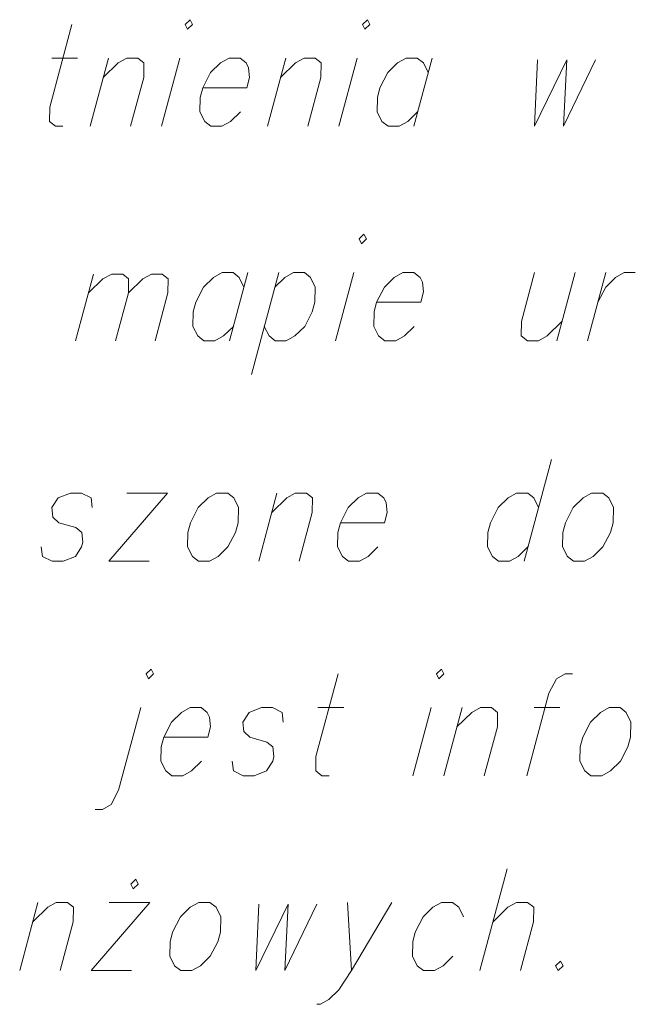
# Model space of a CAD drawing. Header units: metres. Extents: x 5555129 to 5555568, y 5636170 to 5636517.
# Tile 39 of 162: x 5555375.48 to 5555379.65, y 5636181.39 to 5636188.06. Entities that reach past the tile are written whole.
import ezdxf

# ---------------------------------------------------------------- set-up
doc = ezdxf.new("R2010")
doc.units = ezdxf.units.M
doc.header["$MEASUREMENT"] = 0
doc.layers.add('#RAMKA', color=7, linetype='Continuous', lineweight=18)

# ---------------------------------------------------------------- blocks, each defined once
blk = doc.blocks.new('*U617')
at = {"layer": '#RAMKA', "color": 7, "linetype": 'ByBlock', "lineweight": 18}
blk.add_line((5555375.6979, 5636187.7946), (5555375.872, 5636187.7946), dxfattribs=at)
at = {"layer": '#RAMKA', "color": 7, "linetype": 'ByBlock', "lineweight": 18, "flags": 128}
blk.add_lwpolyline([(5555375.8335, 5636188.0225), (5555375.6838, 5636187.4637), (5555375.6825, 5636187.366), (5555375.7235, 5636187.3335), (5555375.7733, 5636187.3335)], dxfattribs=at)
blk = doc.blocks.new('*U618')
at = {"layer": '#RAMKA', "color": 7, "linetype": 'ByBlock', "lineweight": 18}
blk.add_line((5555376.0812, 5636187.7946), (5555375.9576, 5636187.3335), dxfattribs=at)
at = {"layer": '#RAMKA', "color": 7, "linetype": 'ByBlock', "lineweight": 18, "flags": 128}
blk.add_lwpolyline([(5555376.0463, 5636187.6644), (5555376.1471, 5636187.7621), (5555376.2056, 5636187.7946), (5555376.2802, 5636187.7946), (5555376.3212, 5636187.7621), (5555376.3199, 5636187.6644), (5555376.2312, 5636187.3335)], dxfattribs=at)
blk = doc.blocks.new('*U619')
at = {"layer": '#RAMKA', "color": 7, "linetype": 'ByBlock', "lineweight": 18}
blk.add_line((5555376.564, 5636187.7946), (5555376.4404, 5636187.3335), dxfattribs=at)
at = {"layer": '#RAMKA', "color": 7, "linetype": 'ByBlock', "lineweight": 18, "flags": 128}
blk.add_lwpolyline([(5555376.6002, 5636188.0225), (5555376.6163, 5636187.9899), (5555376.6499, 5636188.0225), (5555376.6338, 5636188.055), (5555376.6002, 5636188.0225)], dxfattribs=at)
blk = doc.blocks.new('*U620')
at = {"layer": '#RAMKA', "color": 7, "linetype": 'ByBlock', "lineweight": 18}
blk.add_line((5555377.2809, 5636187.7946), (5555377.1573, 5636187.3335), dxfattribs=at)
at = {"layer": '#RAMKA', "color": 7, "linetype": 'ByBlock', "lineweight": 18, "flags": 128}
blk.add_lwpolyline([(5555377.246, 5636187.6644), (5555377.3468, 5636187.7621), (5555377.4052, 5636187.7946), (5555377.4799, 5636187.7946), (5555377.5209, 5636187.7621), (5555377.5196, 5636187.6644), (5555377.4309, 5636187.3335)], dxfattribs=at)
blk = doc.blocks.new('*U621')
at = {"layer": '#RAMKA', "color": 7, "linetype": 'ByBlock', "lineweight": 18}
blk.add_line((5555377.7637, 5636187.7946), (5555377.6401, 5636187.3335), dxfattribs=at)
at = {"layer": '#RAMKA', "color": 7, "linetype": 'ByBlock', "lineweight": 18, "flags": 128}
blk.add_lwpolyline([(5555377.7999, 5636188.0225), (5555377.816, 5636187.9899), (5555377.8496, 5636188.0225), (5555377.8335, 5636188.055), (5555377.7999, 5636188.0225)], dxfattribs=at)
blk = doc.blocks.new('*U622')
at = {"layer": '#RAMKA', "color": 7, "linetype": 'ByBlock', "lineweight": 18}
blk.add_line((5555378.2714, 5636187.7946), (5555378.1478, 5636187.3335), dxfattribs=at)
at = {"layer": '#RAMKA', "color": 7, "linetype": 'ByBlock', "lineweight": 18, "flags": 128}
blk.add_lwpolyline([(5555378.2452, 5636187.697), (5555378.2129, 5636187.7621), (5555378.1719, 5636187.7946), (5555378.0973, 5636187.7946), (5555378.0388, 5636187.7621), (5555377.9716, 5636187.697), (5555377.9191, 5636187.5939), (5555377.9017, 5636187.5288), (5555377.9004, 5636187.4311), (5555377.9327, 5636187.366), (5555377.9737, 5636187.3335), (5555378.0483, 5636187.3335), (5555378.1068, 5636187.366), (5555378.174, 5636187.4311)], dxfattribs=at)
blk = doc.blocks.new('*U644')
at = {"layer": '#RAMKA', "color": 7, "linetype": 'ByBlock', "lineweight": 18}
blk.add_line((5555375.9791, 5636186.3326), (5555375.8584, 5636185.8821), dxfattribs=at)
at = {"layer": '#RAMKA', "color": 7, "linetype": 'ByBlock', "lineweight": 18, "flags": 128}
for points in [[(5555375.945, 5636186.2054), (5555376.0434, 5636186.3008), (5555376.1046, 5636186.3326), (5555376.1775, 5636186.3326), (5555376.2176, 5636186.3008), (5555376.2164, 5636186.2054), (5555376.1297, 5636185.8821)], [(5555376.2164, 5636186.2054), (5555376.3148, 5636186.3008), (5555376.3719, 5636186.3326), (5555376.4448, 5636186.3326), (5555376.4849, 5636186.3008), (5555376.4837, 5636186.2054), (5555376.397, 5636185.8821)]]:
    blk.add_lwpolyline(points, dxfattribs=at)
blk = doc.blocks.new('*U645')
at = {"layer": '#RAMKA', "color": 7, "linetype": 'ByBlock', "lineweight": 18}
blk.add_line((5555377.0242, 5636186.3432), (5555376.9006, 5636185.8821), dxfattribs=at)
at = {"layer": '#RAMKA', "color": 7, "linetype": 'ByBlock', "lineweight": 18, "flags": 128}
blk.add_lwpolyline([(5555376.9981, 5636186.2456), (5555376.9657, 5636186.3107), (5555376.9247, 5636186.3432), (5555376.8501, 5636186.3432), (5555376.7916, 5636186.3107), (5555376.7245, 5636186.2456), (5555376.672, 5636186.1425), (5555376.6545, 5636186.0774), (5555376.6532, 5636185.9797), (5555376.6855, 5636185.9146), (5555376.7265, 5636185.8821), (5555376.8012, 5636185.8821), (5555376.8596, 5636185.9146), (5555376.9268, 5636185.9797)], dxfattribs=at)
blk = doc.blocks.new('*U646')
at = {"layer": '#RAMKA', "color": 7, "linetype": 'ByBlock', "lineweight": 18}
blk.add_line((5555377.2334, 5636186.3432), (5555377.0488, 5636185.6543), dxfattribs=at)
at = {"layer": '#RAMKA', "color": 7, "linetype": 'ByBlock', "lineweight": 18, "flags": 128}
blk.add_lwpolyline([(5555377.2073, 5636186.2456), (5555377.2744, 5636186.3107), (5555377.3329, 5636186.3432), (5555377.4075, 5636186.3432), (5555377.4486, 5636186.3107), (5555377.4809, 5636186.2456), (5555377.4781, 5636186.1425), (5555377.4607, 5636186.0774), (5555377.4096, 5636185.9797), (5555377.3424, 5636185.9146), (5555377.284, 5636185.8821), (5555377.2093, 5636185.8821), (5555377.1683, 5636185.9146), (5555377.136, 5636185.9797)], dxfattribs=at)
blk = doc.blocks.new('*U647')
at = {"layer": '#RAMKA', "color": 7, "linetype": 'ByBlock', "lineweight": 18}
blk.add_line((5555377.7411, 5636186.3432), (5555377.6175, 5636185.8821), dxfattribs=at)
at = {"layer": '#RAMKA', "color": 7, "linetype": 'ByBlock', "lineweight": 18, "flags": 128}
blk.add_lwpolyline([(5555377.7773, 5636186.5711), (5555377.7934, 5636186.5385), (5555377.827, 5636186.5711), (5555377.8109, 5636186.6036), (5555377.7773, 5636186.5711)], dxfattribs=at)
blk = doc.blocks.new('*U648')
at = {"layer": '#RAMKA', "color": 7, "linetype": 'ByBlock', "lineweight": 18}
blk.add_line((5555379.2393, 5636186.3432), (5555379.1157, 5636185.8821), dxfattribs=at)
at = {"layer": '#RAMKA', "color": 7, "linetype": 'ByBlock', "lineweight": 18, "flags": 128}
blk.add_lwpolyline([(5555378.9657, 5636186.3432), (5555378.877, 5636186.0123), (5555378.8757, 5636185.9146), (5555378.9167, 5636185.8821), (5555378.9913, 5636185.8821), (5555379.0498, 5636185.9146), (5555379.1506, 5636186.0123)], dxfattribs=at)
blk = doc.blocks.new('*U649')
at = {"layer": '#RAMKA', "color": 7, "linetype": 'ByBlock', "lineweight": 18}
blk.add_line((5555379.4485, 5636186.3432), (5555379.3249, 5636185.8821), dxfattribs=at)
at = {"layer": '#RAMKA', "color": 7, "linetype": 'ByBlock', "lineweight": 18, "flags": 128}
blk.add_lwpolyline([(5555379.3947, 5636186.1425), (5555379.4472, 5636186.2456), (5555379.5144, 5636186.3107), (5555379.5728, 5636186.3432), (5555379.6474, 5636186.3432)], dxfattribs=at)
blk = doc.blocks.new('*U676')
at = {"layer": '#RAMKA', "color": 7, "linetype": 'ByBlock', "lineweight": 18}
for p, q in [((5555376.48, 5636184.8509), (5555376.0828, 5636184.3898)), ((5555376.2064, 5636184.8509), (5555376.48, 5636184.8509)), ((5555376.0828, 5636184.3898), (5555376.3564, 5636184.3898))]:
    blk.add_line(p, q, dxfattribs=at)
blk = doc.blocks.new('*U677')
at = {"layer": '#RAMKA', "color": 7, "linetype": 'ByBlock', "lineweight": 18}
blk.add_line((5555377.2217, 5636184.8509), (5555377.0982, 5636184.3898), dxfattribs=at)
at = {"layer": '#RAMKA', "color": 7, "linetype": 'ByBlock', "lineweight": 18, "flags": 128}
blk.add_lwpolyline([(5555377.1869, 5636184.7207), (5555377.2876, 5636184.8184), (5555377.3461, 5636184.8509), (5555377.4207, 5636184.8509), (5555377.4617, 5636184.8184), (5555377.4605, 5636184.7207), (5555377.3718, 5636184.3898)], dxfattribs=at)
blk = doc.blocks.new('*U678')
at = {"layer": '#RAMKA', "color": 7, "linetype": 'ByBlock', "lineweight": 18}
blk.add_line((5555379.0794, 5636185.0788), (5555378.8948, 5636184.3898), dxfattribs=at)
at = {"layer": '#RAMKA', "color": 7, "linetype": 'ByBlock', "lineweight": 18, "flags": 128}
blk.add_lwpolyline([(5555378.9922, 5636184.7533), (5555378.9599, 5636184.8184), (5555378.9189, 5636184.8509), (5555378.8443, 5636184.8509), (5555378.7858, 5636184.8184), (5555378.7186, 5636184.7533), (5555378.6661, 5636184.6501), (5555378.6487, 5636184.5851), (5555378.6474, 5636184.4874), (5555378.6797, 5636184.4223), (5555378.7207, 5636184.3898), (5555378.7953, 5636184.3898), (5555378.8538, 5636184.4223), (5555378.921, 5636184.4874)], dxfattribs=at)
blk = doc.blocks.new('*U702')
at = {"layer": '#RAMKA', "color": 7, "linetype": 'ByBlock', "lineweight": 18, "flags": 128}
for points in [[(5555376.3359, 5636183.6274), (5555376.3521, 5636183.5948), (5555376.3857, 5636183.6274), (5555376.3695, 5636183.6599), (5555376.3359, 5636183.6274)], [(5555376.2998, 5636183.3995), (5555376.15, 5636182.8407), (5555376.099, 5636182.7431), (5555376.0405, 5636182.7106), (5555375.9908, 5636182.7106)]]:
    blk.add_lwpolyline(points, dxfattribs=at)
blk = doc.blocks.new('*U703')
at = {"layer": '#RAMKA', "color": 7, "linetype": 'ByBlock', "lineweight": 18}
blk.add_line((5555377.4995, 5636183.3995), (5555377.6736, 5636183.3995), dxfattribs=at)
at = {"layer": '#RAMKA', "color": 7, "linetype": 'ByBlock', "lineweight": 18, "flags": 128}
blk.add_lwpolyline([(5555377.6351, 5636183.6274), (5555377.4854, 5636183.0686), (5555377.4841, 5636182.9709), (5555377.5251, 5636182.9384), (5555377.5749, 5636182.9384)], dxfattribs=at)
blk = doc.blocks.new('*U704')
at = {"layer": '#RAMKA', "color": 7, "linetype": 'ByBlock', "lineweight": 18}
blk.add_line((5555378.2661, 5636183.3995), (5555378.1425, 5636182.9384), dxfattribs=at)
at = {"layer": '#RAMKA', "color": 7, "linetype": 'ByBlock', "lineweight": 18, "flags": 128}
blk.add_lwpolyline([(5555378.3023, 5636183.6274), (5555378.3184, 5636183.5948), (5555378.352, 5636183.6274), (5555378.3359, 5636183.6599), (5555378.3023, 5636183.6274)], dxfattribs=at)
blk = doc.blocks.new('*U705')
at = {"layer": '#RAMKA', "color": 7, "linetype": 'ByBlock', "lineweight": 18}
blk.add_line((5555378.4753, 5636183.3995), (5555378.3517, 5636182.9384), dxfattribs=at)
at = {"layer": '#RAMKA', "color": 7, "linetype": 'ByBlock', "lineweight": 18, "flags": 128}
blk.add_lwpolyline([(5555378.4404, 5636183.2694), (5555378.5412, 5636183.367), (5555378.5997, 5636183.3995), (5555378.6743, 5636183.3995), (5555378.7153, 5636183.367), (5555378.714, 5636183.2694), (5555378.6253, 5636182.9384)], dxfattribs=at)
blk = doc.blocks.new('*U706')
at = {"layer": '#RAMKA', "color": 7, "linetype": 'ByBlock', "lineweight": 18}
blk.add_line((5555378.9623, 5636183.3995), (5555379.1364, 5636183.3995), dxfattribs=at)
at = {"layer": '#RAMKA', "color": 7, "linetype": 'ByBlock', "lineweight": 18, "flags": 128}
blk.add_lwpolyline([(5555379.2223, 5636183.6274), (5555379.1726, 5636183.6274), (5555379.1141, 5636183.5948), (5555379.0631, 5636183.4972), (5555378.9133, 5636182.9384)], dxfattribs=at)
blk = doc.blocks.new('*U724')
at = {"layer": '#RAMKA', "color": 7, "linetype": 'ByBlock', "lineweight": 18}
blk.add_line((5555375.6038, 5636182.0803), (5555375.4803, 5636181.6191), dxfattribs=at)
at = {"layer": '#RAMKA', "color": 7, "linetype": 'ByBlock', "lineweight": 18, "flags": 128}
blk.add_lwpolyline([(5555375.569, 5636181.9501), (5555375.6697, 5636182.0477), (5555375.7282, 5636182.0803), (5555375.8028, 5636182.0803), (5555375.8438, 5636182.0477), (5555375.8426, 5636181.9501), (5555375.7539, 5636181.6191)], dxfattribs=at)
blk = doc.blocks.new('*U725')
at = {"layer": '#RAMKA', "color": 7, "linetype": 'ByBlock', "lineweight": 18}
for p, q in [((5555376.3602, 5636182.0803), (5555375.9631, 5636181.6191)), ((5555376.0866, 5636182.0803), (5555376.3602, 5636182.0803)), ((5555375.9631, 5636181.6191), (5555376.2367, 5636181.6191))]:
    blk.add_line(p, q, dxfattribs=at)
at = {"layer": '#RAMKA', "color": 7, "linetype": 'ByBlock', "lineweight": 18, "flags": 128}
blk.add_lwpolyline([(5555376.232, 5636182.205), (5555376.2482, 5636182.1725), (5555376.2818, 5636182.205), (5555376.2656, 5636182.2376), (5555376.232, 5636182.205)], dxfattribs=at)
blk = doc.blocks.new('*U726')
at = {"layer": '#RAMKA', "color": 7, "linetype": 'ByBlock', "lineweight": 18}
blk.add_line((5555377.7, 5636182.0803), (5555377.7257, 5636181.6191), dxfattribs=at)
at = {"layer": '#RAMKA', "color": 7, "linetype": 'ByBlock', "lineweight": 18, "flags": 128}
blk.add_lwpolyline([(5555377.9985, 5636182.0803), (5555377.7257, 5636181.6191), (5555377.6411, 5636181.4889), (5555377.5739, 5636181.4238), (5555377.5154, 5636181.3913), (5555377.4906, 5636181.3913)], dxfattribs=at)
blk = doc.blocks.new('*U727')
at = {"layer": '#RAMKA', "color": 7, "linetype": 'ByBlock', "lineweight": 18}
blk.add_line((5555378.7806, 5636182.3081), (5555378.5959, 5636181.6191), dxfattribs=at)
at = {"layer": '#RAMKA', "color": 7, "linetype": 'ByBlock', "lineweight": 18, "flags": 128}
blk.add_lwpolyline([(5555378.6846, 5636181.9501), (5555378.7854, 5636182.0477), (5555378.8439, 5636182.0803), (5555378.9185, 5636182.0803), (5555378.9595, 5636182.0477), (5555378.9582, 5636181.9501), (5555378.8695, 5636181.6191)], dxfattribs=at)

msp = doc.modelspace()

# ---------------------------------------------------------------- linework, layer by layer
at = {"layer": '#RAMKA', "color": 7, "linetype": 'Continuous', "lineweight": 18, "flags": 128}
for points in [[(5555376.7194, 5636187.5939), (5555377.0179, 5636187.5939), (5555377.0368, 5636187.6644), (5555377.0294, 5636187.7295), (5555377.0132, 5636187.7621), (5555376.9722, 5636187.7946), (5555376.8976, 5636187.7946), (5555376.8391, 5636187.7621), (5555376.7719, 5636187.697), (5555376.7194, 5636187.5939), (5555376.702, 5636187.5288), (5555376.7007, 5636187.4311), (5555376.733, 5636187.366), (5555376.774, 5636187.3335), (5555376.8486, 5636187.3335), (5555376.9071, 5636187.366), (5555376.9743, 5636187.4311)], [(5555378.9854, 5636187.7839), (5555378.9659, 5636187.3335), (5555379.1839, 5636187.7839), (5555379.1603, 5636187.3335), (5555379.3782, 5636187.7839)], [(5555377.8965, 5636186.1425), (5555378.195, 5636186.1425), (5555378.2139, 5636186.2131), (5555378.2065, 5636186.2782), (5555378.1903, 5636186.3107), (5555378.1493, 5636186.3432), (5555378.0747, 5636186.3432), (5555378.0162, 5636186.3107), (5555377.949, 5636186.2456), (5555377.8965, 5636186.1425), (5555377.8791, 5636186.0774), (5555377.8778, 5636185.9797), (5555377.9101, 5636185.9146), (5555377.9511, 5636185.8821), (5555378.0257, 5636185.8821), (5555378.0842, 5636185.9146), (5555378.1514, 5636185.9797)], [(5555375.971, 5636184.7533), (5555375.9636, 5636184.8184), (5555375.8977, 5636184.8509), (5555375.8231, 5636184.8509), (5555375.7397, 5636184.8184), (5555375.6974, 5636184.7533), (5555375.7048, 5636184.6882), (5555375.7444, 5636184.6501), (5555375.86, 5636184.6176), (5555375.9011, 5636184.5851), (5555375.9085, 5636184.52), (5555375.8998, 5636184.4874), (5555375.8575, 5636184.4223), (5555375.7741, 5636184.3898), (5555375.6995, 5636184.3898), (5555375.6336, 5636184.4223), (5555375.6262, 5636184.4874)], [(5555376.8136, 5636184.8509), (5555376.7551, 5636184.8184), (5555376.6879, 5636184.7533), (5555376.6354, 5636184.6501), (5555376.618, 5636184.5851), (5555376.6167, 5636184.4874), (5555376.649, 5636184.4223), (5555376.69, 5636184.3898), (5555376.7646, 5636184.3898), (5555376.8231, 5636184.4223), (5555376.8903, 5636184.4874), (5555376.9413, 5636184.5851), (5555376.9587, 5636184.6501), (5555376.9615, 5636184.7533), (5555376.9292, 5636184.8184), (5555376.8882, 5636184.8509), (5555376.8136, 5636184.8509)], [(5555377.6508, 5636184.6501), (5555377.9492, 5636184.6501), (5555377.9681, 5636184.7207), (5555377.9607, 5636184.7858), (5555377.9446, 5636184.8184), (5555377.9035, 5636184.8509), (5555377.8289, 5636184.8509), (5555377.7704, 5636184.8184), (5555377.7033, 5636184.7533), (5555377.6508, 5636184.6501), (5555377.6333, 5636184.5851), (5555377.632, 5636184.4874), (5555377.6643, 5636184.4223), (5555377.7053, 5636184.3898), (5555377.78, 5636184.3898), (5555377.8384, 5636184.4223), (5555377.9056, 5636184.4874)], [(5555379.3519, 5636184.8509), (5555379.2935, 5636184.8184), (5555379.2263, 5636184.7533), (5555379.1738, 5636184.6501), (5555379.1563, 5636184.5851), (5555379.1551, 5636184.4874), (5555379.1874, 5636184.4223), (5555379.2284, 5636184.3898), (5555379.303, 5636184.3898), (5555379.3615, 5636184.4223), (5555379.4286, 5636184.4874), (5555379.4797, 5636184.5851), (5555379.4971, 5636184.6501), (5555379.4999, 5636184.7533), (5555379.4676, 5636184.8184), (5555379.4266, 5636184.8509), (5555379.3519, 5636184.8509)], [(5555376.4552, 5636183.1988), (5555376.7536, 5636183.1988), (5555376.7726, 5636183.2694), (5555376.7651, 5636183.3344), (5555376.749, 5636183.367), (5555376.708, 5636183.3995), (5555376.6333, 5636183.3995), (5555376.5749, 5636183.367), (5555376.5077, 5636183.3019), (5555376.4552, 5636183.1988), (5555376.4377, 5636183.1337), (5555376.4364, 5636183.036), (5555376.4687, 5636182.9709), (5555376.5098, 5636182.9384), (5555376.5844, 5636182.9384), (5555376.6429, 5636182.9709), (5555376.71, 5636183.036)], [(5555377.2641, 5636183.3019), (5555377.2567, 5636183.367), (5555377.1908, 5636183.3995), (5555377.1161, 5636183.3995), (5555377.0328, 5636183.367), (5555376.9905, 5636183.3019), (5555376.9979, 5636183.2368), (5555377.0375, 5636183.1988), (5555377.1531, 5636183.1662), (5555377.1941, 5636183.1337), (5555377.2016, 5636183.0686), (5555377.1928, 5636183.036), (5555377.1505, 5636182.9709), (5555377.0672, 5636182.9384), (5555376.9926, 5636182.9384), (5555376.9267, 5636182.9709), (5555376.9192, 5636183.036)], [(5555379.4699, 5636183.3995), (5555379.4114, 5636183.367), (5555379.3442, 5636183.3019), (5555379.2917, 5636183.1988), (5555379.2743, 5636183.1337), (5555379.273, 5636183.036), (5555379.3053, 5636182.9709), (5555379.3463, 5636182.9384), (5555379.4209, 5636182.9384), (5555379.4794, 5636182.9709), (5555379.5466, 5636183.036), (5555379.5976, 5636183.1337), (5555379.6151, 5636183.1988), (5555379.6178, 5636183.3019), (5555379.5855, 5636183.367), (5555379.5445, 5636183.3995), (5555379.4699, 5636183.3995)], [(5555376.6938, 5636182.0803), (5555376.6353, 5636182.0477), (5555376.5682, 5636181.9826), (5555376.5157, 5636181.8795), (5555376.4982, 5636181.8144), (5555376.4969, 5636181.7168), (5555376.5292, 5636181.6517), (5555376.5702, 5636181.6191), (5555376.6449, 5636181.6191), (5555376.7033, 5636181.6517), (5555376.7705, 5636181.7168), (5555376.8216, 5636181.8144), (5555376.839, 5636181.8795), (5555376.8418, 5636181.9826), (5555376.8095, 5636182.0477), (5555376.7684, 5636182.0803), (5555376.6938, 5636182.0803)], [(5555377.0991, 5636182.0696), (5555377.0797, 5636181.6191), (5555377.2976, 5636182.0696), (5555377.2741, 5636181.6191), (5555377.492, 5636182.0696)], [(5555378.4842, 5636181.9826), (5555378.4519, 5636182.0477), (5555378.4109, 5636182.0803), (5555378.3363, 5636182.0803), (5555378.2778, 5636182.0477), (5555378.2106, 5636181.9826), (5555378.1581, 5636181.8795), (5555378.1407, 5636181.8144), (5555378.1394, 5636181.7168), (5555378.1717, 5636181.6517), (5555378.2127, 5636181.6191), (5555378.2873, 5636181.6191), (5555378.3458, 5636181.6517), (5555378.413, 5636181.7168)], [(5555379.1418, 5636181.6842), (5555379.1082, 5636181.6517), (5555379.1244, 5636181.6191), (5555379.158, 5636181.6517), (5555379.1418, 5636181.6842)]]:
    msp.add_lwpolyline(points, dxfattribs=at)

# ---------------------------------------------------------------- block references
at = {"layer": '#RAMKA', "color": 7, "linetype": 'Continuous', "lineweight": 18}
for name in ['*U617', '*U619', '*U621', '*U618', '*U620', '*U622', '*U647', '*U644', '*U645', '*U646', '*U648', '*U649', '*U678', '*U676', '*U677', '*U702', '*U703', '*U704', '*U706', '*U705', '*U727', '*U725', '*U724', '*U726']:
    msp.add_blockref(name, (0, 0), dxfattribs=at)

doc.saveas('drawing.dxf')
